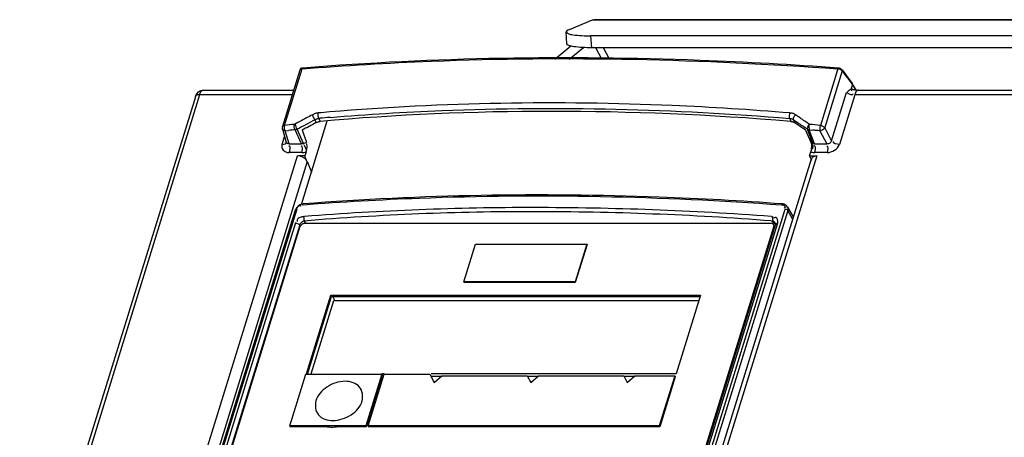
# Model space of a CAD drawing. Header units: millimetres. Extents: x 0 to 594, y 0 to 420.
# Tile 36 of 40: x 521.31 to 533.53, y 191.43 to 196.61. Entities that reach past the tile are written whole.
import ezdxf

# ---------------------------------------------------------------- set-up
doc = ezdxf.new("R2010")
doc.units = ezdxf.units.MM
doc.header["$LTSCALE"] = 32.67
doc.layers.get('0').update_dxf_attribs({"linetype": 'CONTINUOUS'})
doc.layers.add('ROUNDS', color=7, linetype='CONTINUOUS')

msp = doc.modelspace()

# ---------------------------------------------------------------- linework, layer by layer
at = {"color": 7, "linetype": 'CONTINUOUS'}
for p, q in [((528.4175, 196.6093), (528.433, 196.6124)), ((561.9504, 196.6125), (528.433, 196.6125)), ((527.9493, 196.1229), (528.1506, 196.2859)), ((524.7859, 195.9867), (524.5687, 195.2838)), ((531.5146, 195.9891), (531.6414, 195.8207)), ((531.5169, 195.9755), (531.5593, 195.9193)), ((531.5593, 195.9193), (531.6016, 195.863)), ((531.6016, 195.863), (531.6363, 195.8168)), ((531.6439, 195.8067), (531.6248, 195.7449)), ((531.6363, 195.8168), (531.6439, 195.8067)), ((531.6423, 195.8194), (531.6415, 195.8206)), ((531.6483, 195.8094), (531.6423, 195.8194)), ((531.6705, 195.7726), (531.6483, 195.8094)), ((523.4892, 195.6542), (509.3864, 150.0175)), ((523.5858, 195.7371), (524.7088, 195.7371)), ((531.6755, 195.7643), (531.6705, 195.7726)), ((531.6894, 195.7412), (531.6755, 195.7643)), ((531.7181, 195.7371), (556.1459, 195.7371)), ((524.8066, 194.3183), (525.1266, 195.3541)), ((524.5685, 195.2549), (524.6175, 195.0887)), ((524.5738, 195.2454), (524.5685, 195.2549)), ((524.8136, 195.2395), (524.8663, 195.0904)), ((531.0632, 195.2395), (531.126, 195.0904)), ((524.6175, 195.0886), (524.6177, 195.0877)), ((524.8482, 194.9202), (524.7569, 194.9202)), ((524.8642, 194.9717), (524.8482, 194.9202)), ((524.8736, 194.8507), (524.8482, 194.9202)), ((531.1114, 194.9202), (531.1274, 194.9717)), ((531.1114, 194.9202), (531.1346, 194.8667)), ((531.1114, 194.9202), (531.2027, 194.9202)), ((517.2697, 150.0108), (531.1364, 194.8833)), ((524.8768, 194.8506), (524.9306, 194.7197)), ((522.6004, 187.3564), (524.7306, 194.2497)), ((530.8396, 194.2855), (530.908, 194.1622)), ((524.7307, 194.0901), (522.7071, 187.5415)), ((524.7834, 194.0657), (522.7597, 187.517)), ((524.8323, 194.167), (524.8437, 194.1679)), ((524.8324, 194.167), (524.8389, 194.1119)), ((524.8492, 194.0856), (530.6334, 194.0856)), ((528.6646, 187.517), (530.6883, 194.0657)), ((528.6933, 187.5415), (530.717, 194.0901)), ((530.6351, 194.1131), (530.6508, 194.1119)), ((530.6385, 194.1681), (530.6526, 194.167)), ((530.6525, 194.167), (530.6508, 194.1119)), ((530.6662, 194.0685), (530.6674, 194.0464)), ((530.6662, 194.0684), (530.671, 194.0587)), ((522.7746, 187.5213), (524.791, 194.0464)), ((530.6674, 194.0464), (528.651, 187.5213)), ((526.8199, 193.3555), (526.9652, 193.8255)), ((526.9652, 193.8255), (528.3467, 193.8255)), ((528.3467, 193.8255), (528.2015, 193.3555)), ((528.3467, 193.8255), (528.3498, 193.8192)), ((528.3498, 193.8192), (528.2046, 193.3493)), ((526.8199, 193.3555), (526.823, 193.3493)), ((528.2015, 193.3555), (526.8199, 193.3555)), ((528.2046, 193.3493), (526.823, 193.3493)), ((528.2015, 193.3555), (528.2046, 193.3493)), ((524.8693, 192.2134), (525.1719, 193.1926)), ((524.882, 192.2095), (525.1804, 193.1752)), ((524.9245, 192.2134), (525.2058, 193.1236)), ((525.1804, 193.1752), (525.1719, 193.1926)), ((525.1719, 193.1926), (529.7588, 193.1926)), ((525.1804, 193.1752), (529.7534, 193.1752)), ((525.1898, 193.1798), (525.2152, 193.1282)), ((525.2058, 193.1236), (529.7375, 193.1236)), ((529.7588, 193.1926), (529.4562, 192.2134)), ((524.6599, 191.5679), (524.8584, 192.2102)), ((524.8584, 192.2102), (525.8025, 192.2102)), ((525.8025, 192.2102), (525.604, 191.5679)), ((525.8086, 192.1978), (525.6101, 191.5554)), ((525.6316, 191.5679), (525.8301, 192.2102)), ((525.8301, 192.2134), (525.8025, 192.2134)), ((525.8025, 192.2102), (525.8086, 192.1978)), ((525.8301, 192.2102), (526.4007, 192.2102)), ((526.4007, 192.2102), (526.4539, 192.1067)), ((529.4562, 192.2134), (526.4138, 192.2134)), ((526.4138, 192.1844), (526.552, 192.1844)), ((526.4539, 192.1067), (526.5489, 192.1906)), ((526.5489, 192.1906), (527.6081, 192.1906)), ((527.6081, 192.1906), (527.6513, 192.1067)), ((527.6112, 192.1844), (527.7494, 192.1844)), ((527.6513, 192.1067), (527.7463, 192.1906)), ((527.7463, 192.1906), (528.8055, 192.1906)), ((528.8055, 192.1906), (528.8487, 192.1067)), ((528.8086, 192.1844), (528.9467, 192.1844)), ((528.8487, 192.1067), (528.9437, 192.1906)), ((528.9437, 192.1906), (529.4392, 192.1906)), ((529.4392, 192.1906), (529.2468, 191.5679)), ((529.4453, 192.1782), (529.2529, 191.5554)), ((529.4392, 192.1906), (529.4453, 192.1782)), ((524.6599, 191.5679), (524.666, 191.5554)), ((525.604, 191.5679), (524.6599, 191.5679)), ((525.1237, 191.5554), (524.666, 191.5554)), ((525.6101, 191.5554), (525.2398, 191.5554)), ((525.604, 191.5679), (525.6101, 191.5554)), ((525.6316, 191.5679), (525.6377, 191.5554)), ((529.2468, 191.5679), (525.6316, 191.5679)), ((529.2529, 191.5554), (525.6377, 191.5554)), ((529.2468, 191.5679), (529.2529, 191.5554))]:
    msp.add_line(p, q, dxfattribs=at)
at = {"color": 9, "linetype": 'CONTINUOUS'}
for p, q in [((528.4175, 196.6093), (561.9504, 196.6093)), ((528.534, 196.123), (528.4582, 196.2638)), ((528.6282, 196.123), (528.5525, 196.2638)), ((524.5954, 195.2998), (524.8123, 196.0018)), ((524.8123, 196.0018), (524.8157, 196.0083)), ((524.8157, 196.0083), (524.8208, 196.0113)), ((531.4626, 196.0018), (531.2457, 195.2998)), ((531.5169, 195.9755), (531.2995, 195.2717)), ((531.5147, 195.9891), (531.5146, 195.9891)), ((531.6438, 195.8066), (531.671, 195.7615)), ((523.5413, 195.6803), (509.4385, 150.0436)), ((524.6912, 195.6803), (523.5413, 195.6803)), ((523.5857, 195.7371), (523.5858, 195.7371)), ((531.3858, 195.1082), (531.5717, 195.7096)), ((531.6723, 195.6803), (531.4815, 195.0628)), ((531.671, 195.7615), (531.683, 195.7416)), ((556.0989, 195.6803), (531.6723, 195.6803)), ((530.9375, 195.4309), (530.9287, 195.4367)), ((530.9746, 195.4056), (530.9375, 195.4309)), ((524.7621, 195.335), (524.7199, 195.3122)), ((524.7935, 195.3519), (524.7621, 195.335)), ((524.9735, 195.3693), (524.9893, 195.3337)), ((525.0214, 195.3865), (525.0356, 195.3878)), ((525.0214, 195.3865), (525.0381, 195.3489)), ((530.8659, 195.3865), (530.8802, 195.3489)), ((530.912, 195.3693), (530.9255, 195.3337)), ((530.912, 195.3693), (530.9697, 195.3299)), ((530.9953, 195.3915), (530.9746, 195.4056)), ((524.6031, 195.2327), (524.6445, 195.2369)), ((524.6513, 195.0692), (524.6031, 195.2327)), ((524.8054, 195.0692), (524.7273, 195.2451)), ((524.8307, 195.0747), (524.7527, 195.2506)), ((531.1519, 195.0747), (531.0852, 195.2506)), ((531.1738, 195.0692), (531.1071, 195.2451)), ((531.1071, 195.2451), (531.1519, 195.241)), ((531.2415, 195.2327), (531.3279, 195.0692)), ((531.3858, 195.1082), (531.2995, 195.2717)), ((524.5663, 195.0628), (524.5964, 195.1602)), ((524.6513, 195.0692), (524.8054, 195.0692)), ((524.8307, 195.0747), (524.8663, 195.0904)), ((531.126, 195.0904), (531.1519, 195.0747)), ((531.1738, 195.0692), (531.3279, 195.0692)), ((510.889, 150.0436), (524.7569, 194.9202)), ((531.2027, 194.9202), (517.3348, 150.0436)), ((524.8084, 194.9613), (524.6542, 194.9613)), ((531.3309, 194.9613), (531.1767, 194.9613)), ((524.8768, 194.8506), (511.011, 149.981)), ((524.8179, 194.3131), (524.8282, 194.3139)), ((524.7469, 194.2594), (522.6168, 187.3661)), ((528.6801, 187.3661), (530.8103, 194.2594)), ((530.8434, 194.2415), (528.7132, 187.3482)), ((530.8246, 194.2561), (530.8103, 194.2594)), ((530.8398, 194.2851), (530.8396, 194.2855)), ((530.9037, 194.1303), (530.8434, 194.2415)), ((524.7834, 194.0657), (524.7307, 194.0901)), ((524.792, 194.0491), (524.7834, 194.0657)), ((524.8389, 194.1119), (524.8501, 194.0883)), ((530.662, 194.0883), (530.6508, 194.1119)), ((530.717, 194.0901), (530.6883, 194.0657)), ((530.6759, 194.029), (530.6674, 194.0464))]:
    msp.add_line(p, q, dxfattribs=at)
at = {"color": 3, "linetype": 'CONTINUOUS'}
msp.add_line((528.1297, 196.123), (528.3074, 196.2668), dxfattribs=at)
at = {"color": 9, "linetype": 'CONTINUOUS'}
for points in [[(531.4626, 196.0018), (531.4653, 196.0083), (531.469, 196.0113)], [(531.5169, 195.9755), (531.5166, 195.9854), (531.5147, 195.9891)], [(524.6031, 195.2327), (524.5914, 195.2347), (524.5814, 195.239), (524.5738, 195.2454)], [(524.7527, 195.2506), (524.7443, 195.2477), (524.7357, 195.2458), (524.7273, 195.2451)], [(531.1071, 195.2451), (531.099, 195.2458), (531.0917, 195.2477), (531.0852, 195.2506)], [(531.1051, 195.2589), (531.1055, 195.2539), (531.1062, 195.2493), (531.1071, 195.2451)], [(524.8307, 195.0747), (524.8224, 195.0715), (524.8139, 195.0696), (524.8054, 195.0692)], [(531.1738, 195.0692), (531.1658, 195.0696), (531.1584, 195.0715), (531.1519, 195.0747)], [(524.8179, 194.3131), (524.8242, 194.3231), (524.8279, 194.3245)], [(530.7662, 194.3162), (530.7702, 194.3231), (530.7732, 194.3245)], [(524.7469, 194.2594), (524.7362, 194.2563), (524.7306, 194.2497)], [(530.8434, 194.2415), (530.8362, 194.2496), (530.8246, 194.2561)]]:
    msp.add_lwpolyline(points, dxfattribs=at)
at = {"color": 7, "linetype": 'CONTINUOUS'}
for points in [[(531.6439, 195.8067), (531.6434, 195.8171), (531.6423, 195.8194)], [(524.5687, 195.2838), (524.5665, 195.2704), (524.568, 195.2567), (524.5685, 195.255)], [(524.8642, 194.9717), (524.8658, 194.9773), (524.8672, 194.9832), (524.8686, 194.9895)], [(531.1317, 194.9895), (531.1304, 194.9832), (531.129, 194.9773), (531.1274, 194.9717)]]:
    msp.add_lwpolyline(points, dxfattribs=at)
for centre, radius, start, end in [((531.712, 195.9932), 0.2549, 255.29346, 261.18961), ((531.7174, 196.0276), 0.2897, 261.19127, 264.52167), ((531.72, 196.0532), 0.3154, 264.48733, 269.5478), ((527.6478, 160.1231), 34.1047, 89.92911, 94.72429), ((527.6449, 158.6492), 35.6291, 89.93083, 94.50939), ((527.675, 154.351), 39.9272, 85.74355, 89.98153), ((527.6769, 156.0043), 38.2235, 85.5613, 89.98039)]:
    msp.add_arc(centre, radius, start, end, dxfattribs=at)
at = {"color": 9, "linetype": 'CONTINUOUS'}
for centre, radius, start, end in [((548.5215, 151.2338), 50.0942, 118.08125, 118.27264), ((527.7315, 164.8272), 30.7468, 94.80227, 95.06976), ((548.5541, 151.2291), 50.044, 118.11207, 118.39907), ((527.7342, 164.8129), 30.6937, 94.80834, 95.04398), ((495.4798, 143.4752), 62.8366, 55.484053, 55.61176), ((495.5445, 143.4969), 62.8475, 55.533919, 55.661801), ((529.643, 178.4288), 16.947, 84.57333, 85.03039), ((525.988, 181.8841), 13.4202, 95.56774, 95.74549), ((525.4716, 187.1811), 8.0981, 95.27252, 95.56763), ((529.6184, 178.3605), 16.9501, 84.65722, 84.80934), ((530.2463, 185.074), 10.2072, 84.40425, 84.65716), ((531.1767, 195.0914), 0.1301, 262.19683, 270.01915)]:
    msp.add_arc(centre, radius, start, end, dxfattribs=at)
at = {"color": 7, "linetype": 'CONTINUOUS'}
for centre, major_axis, ratio, start_param, end_param in [((535.8276, 176.2187), (26.1688, -9.7529), 0.634429, 8.2712048, 8.4990371), ((536.1947, 177.4065), (29.4219, 13.8667), 0.6473453, 7.930711, 7.9368517), ((536.1947, 177.4065), (21.807, -22.4485), 0.3278235, 8.4042985, 8.4104392), ((524.7849, 194.85), (0.0934, -0.036), 0.6444103, 7.0619156, 8.3927566), ((531.2308, 194.85), (0.0934, -0.036), 0.6444103, 8.3927566, 9.468624)]:
    msp.add_ellipse(centre, major_axis=major_axis, ratio=ratio, start_param=start_param, end_param=end_param, dxfattribs=at)
at = {"color": 9, "linetype": 'CONTINUOUS'}
for points, knots in [([(524.8123, 196.0018), (525.3453, 196.0446), (527.5599, 196.1748), (529.7838, 196.1247), (531.4626, 196.0018)], [0, 0, 0, 0, 0.2410769, 1, 1, 1, 1]), ([(524.7962, 195.9968), (524.7941, 195.9955), (524.7903, 195.9926), (524.7876, 195.9886), (524.7868, 195.9865)], [0, 0, 0, 0, 0.5270246, 1, 1, 1, 1]), ([(524.8123, 196.0018), (524.8094, 196.0015), (524.8038, 196.0005), (524.7985, 195.9982), (524.7962, 195.9968)], [0, 0, 0, 0, 0.5244405, 1, 1, 1, 1]), ([(531.4842, 195.9968), (531.4806, 195.9981), (531.4735, 196.0003), (531.4662, 196.0015), (531.4626, 196.0018)], [0, 0, 0, 0, 0.5158737, 1, 1, 1, 1]), ([(531.5169, 195.9755), (531.5136, 195.9803), (531.5028, 195.9886), (531.491, 195.9943), (531.4842, 195.9968)], [0, 0, 0, 0, 0.4467309, 1, 1, 1, 1]), ([(523.5076, 195.6758), (523.502, 195.6742), (523.4901, 195.6714), (523.4897, 195.6581), (523.4922, 195.6545)], [0, 0, 0, 0, 0.5750428, 1, 1, 1, 1]), ([(523.5413, 195.6803), (523.5356, 195.6803), (523.5242, 195.6796), (523.513, 195.6775), (523.5076, 195.6758)], [0, 0, 0, 0, 0.5010644, 1, 1, 1, 1]), ([(523.5413, 195.6803), (523.544, 195.6891), (523.5499, 195.7047), (523.5585, 195.7191), (523.5634, 195.7247)], [0, 0, 0, 0, 0.5529744, 1, 1, 1, 1]), ([(523.5634, 195.7247), (523.5666, 195.7283), (523.5731, 195.7344), (523.5818, 195.7371), (523.5857, 195.7371)], [0, 0, 0, 0, 0.5491656, 1, 1, 1, 1]), ([(531.6398, 195.6844), (531.6419, 195.6846), (531.6462, 195.6853), (531.6503, 195.6868), (531.6523, 195.6877)], [0, 0, 0, 0, 0.5023373, 1, 1, 1, 1]), ([(531.6941, 195.7238), (531.6893, 195.7183), (531.6808, 195.7042), (531.675, 195.6889), (531.6723, 195.6803)], [0, 0, 0, 0, 0.4507715, 1, 1, 1, 1]), ([(531.7181, 195.7371), (531.7139, 195.7371), (531.7044, 195.7343), (531.6974, 195.7277), (531.6941, 195.7238)], [0, 0, 0, 0, 0.4525386, 1, 1, 1, 1]), ([(530.8694, 195.4537), (530.3828, 195.494), (528.4813, 195.6142), (526.5694, 195.5847), (525.1574, 195.4661)], [0, 0, 0, 0, 0.2562935, 1, 1, 1, 1]), ([(525.1614, 195.3986), (525.6232, 195.4375), (527.5228, 195.5542), (529.4315, 195.5052), (530.8659, 195.3865)], [0, 0, 0, 0, 0.2435663, 1, 1, 1, 1]), ([(524.9503, 195.4108), (524.9485, 195.4145), (524.9453, 195.4211), (524.9422, 195.4279), (524.941, 195.4309)], [0, 0, 0, 0, 0.5556979, 1, 1, 1, 1]), ([(524.9653, 195.442), (524.962, 195.4402), (524.9554, 195.436), (524.9495, 195.4307), (524.9468, 195.4278)], [0, 0, 0, 0, 0.4840841, 1, 1, 1, 1]), ([(524.9735, 195.3693), (524.9695, 195.3754), (524.9616, 195.3892), (524.9541, 195.4032), (524.9503, 195.4108)], [0, 0, 0, 0, 0.460516, 1, 1, 1, 1]), ([(525.0144, 195.4537), (525.0062, 195.453), (524.9893, 195.4513), (524.9729, 195.4461), (524.9653, 195.442)], [0, 0, 0, 0, 0.4887413, 1, 1, 1, 1]), ([(525.012, 195.4306), (525.0119, 195.4348), (525.0121, 195.4426), (525.0134, 195.4503), (525.0144, 195.4537)], [0, 0, 0, 0, 0.5371575, 1, 1, 1, 1]), ([(525.0146, 195.4069), (525.0138, 195.4108), (525.0126, 195.4187), (525.0121, 195.4266), (525.012, 195.4306)], [0, 0, 0, 0, 0.4979998, 1, 1, 1, 1]), ([(530.8638, 195.4077), (530.8638, 195.4116), (530.8639, 195.4194), (530.8646, 195.4271), (530.865, 195.431)], [0, 0, 0, 0, 0.4957872, 1, 1, 1, 1]), ([(530.865, 195.431), (530.8655, 195.4351), (530.8666, 195.4428), (530.8683, 195.4503), (530.8694, 195.4537)], [0, 0, 0, 0, 0.5363819, 1, 1, 1, 1]), ([(530.8943, 195.4497), (530.8907, 195.45), (530.8829, 195.4499), (530.8753, 195.4482), (530.8714, 195.447)], [0, 0, 0, 0, 0.4741281, 1, 1, 1, 1]), ([(530.9287, 195.4367), (530.9236, 195.4399), (530.9128, 195.446), (530.9006, 195.4492), (530.8943, 195.4497)], [0, 0, 0, 0, 0.4901842, 1, 1, 1, 1]), ([(530.912, 195.3693), (530.9104, 195.3753), (530.9128, 195.3902), (530.9182, 195.4034), (530.9221, 195.4105)], [0, 0, 0, 0, 0.4350742, 1, 1, 1, 1]), ([(530.9221, 195.4105), (530.9242, 195.4144), (530.9288, 195.4216), (530.9345, 195.4282), (530.9375, 195.4309)], [0, 0, 0, 0, 0.5206082, 1, 1, 1, 1]), ([(524.5695, 195.2835), (524.5704, 195.2857), (524.5732, 195.2899), (524.577, 195.2931), (524.5792, 195.2945)], [0, 0, 0, 0, 0.4778731, 1, 1, 1, 1]), ([(524.5792, 195.2945), (524.5815, 195.296), (524.5868, 195.2984), (524.5924, 195.2996), (524.5954, 195.2998)], [0, 0, 0, 0, 0.4786815, 1, 1, 1, 1]), ([(524.5931, 195.2806), (524.5931, 195.2841), (524.5934, 195.2905), (524.5946, 195.2969), (524.5954, 195.2998)], [0, 0, 0, 0, 0.5347021, 1, 1, 1, 1]), ([(524.9735, 195.3693), (524.9786, 195.3723), (524.989, 195.3777), (525, 195.3816), (525.0055, 195.3832)], [0, 0, 0, 0, 0.5066926, 1, 1, 1, 1]), ([(525.0055, 195.3832), (525.0082, 195.384), (525.0134, 195.3853), (525.0188, 195.3862), (525.0214, 195.3865)], [0, 0, 0, 0, 0.5091482, 1, 1, 1, 1]), ([(525.0214, 195.3865), (525.0198, 195.3894), (525.0171, 195.3961), (525.0153, 195.4031), (525.0146, 195.4069)], [0, 0, 0, 0, 0.4598321, 1, 1, 1, 1]), ([(530.8659, 195.3865), (530.8651, 195.3896), (530.8641, 195.3967), (530.8638, 195.4038), (530.8638, 195.4077)], [0, 0, 0, 0, 0.4494955, 1, 1, 1, 1]), ([(530.8659, 195.3865), (530.8716, 195.3859), (530.8826, 195.3837), (530.8932, 195.3798), (530.8982, 195.3774)], [0, 0, 0, 0, 0.506724, 1, 1, 1, 1]), ([(530.8982, 195.3774), (530.9007, 195.3763), (530.9054, 195.3738), (530.9099, 195.3708), (530.912, 195.3693)], [0, 0, 0, 0, 0.5069918, 1, 1, 1, 1]), ([(524.6031, 195.2327), (524.5992, 195.2393), (524.5947, 195.2554), (524.593, 195.2718), (524.5931, 195.2806)], [0, 0, 0, 0, 0.4633245, 1, 1, 1, 1]), ([(524.5663, 195.0628), (524.5637, 195.0543), (524.5609, 195.037), (524.5637, 195.0196), (524.5666, 195.0118)], [0, 0, 0, 0, 0.514897, 1, 1, 1, 1]), ([(524.6513, 195.0692), (524.6446, 195.0685), (524.6306, 195.0723), (524.6216, 195.0834), (524.6191, 195.0895)], [0, 0, 0, 0, 0.4997478, 1, 1, 1, 1]), ([(524.8137, 195.0351), (524.8128, 195.0373), (524.8106, 195.0412), (524.8065, 195.0436), (524.8045, 195.0441)], [0, 0, 0, 0, 0.5268631, 1, 1, 1, 1]), ([(524.8429, 195.0486), (524.842, 195.0504), (524.8405, 195.0535), (524.8388, 195.0566), (524.8381, 195.0577)], [0, 0, 0, 0, 0.6065665, 1, 1, 1, 1]), ([(531.1549, 195.0481), (531.1541, 195.0502), (531.1512, 195.0545), (531.1465, 195.0565), (531.1439, 195.0572)], [0, 0, 0, 0, 0.4609238, 1, 1, 1, 1]), ([(531.1819, 195.0361), (531.181, 195.0382), (531.1789, 195.0422), (531.1749, 195.0446), (531.1729, 195.0451)], [0, 0, 0, 0, 0.5284286, 1, 1, 1, 1]), ([(531.1274, 194.9717), (531.1322, 194.9694), (531.1426, 194.9656), (531.1534, 194.9633), (531.159, 194.9626)], [0, 0, 0, 0, 0.4861763, 1, 1, 1, 1]), ([(531.1767, 194.9613), (531.1784, 194.9666), (531.1812, 194.9782), (531.1832, 194.99), (531.1839, 194.9963)], [0, 0, 0, 0, 0.4635351, 1, 1, 1, 1]), ([(531.1839, 194.9963), (531.1848, 195.0036), (531.1857, 195.0169), (531.1842, 195.0306), (531.1819, 195.0361)], [0, 0, 0, 0, 0.5509274, 1, 1, 1, 1]), ([(524.8282, 194.3139), (525.3069, 194.3511), (527.284, 194.4638), (529.2691, 194.4209), (530.7651, 194.3131)], [0, 0, 0, 0, 0.2424871, 1, 1, 1, 1]), ([(530.7651, 194.3131), (530.7761, 194.3123), (530.7939, 194.3102), (530.8121, 194.2921), (530.8098, 194.2845)], [0, 0, 0, 0, 0.5810604, 1, 1, 1, 1]), ([(524.7878, 194.3042), (524.7902, 194.3043), (524.7956, 194.3037), (524.8002, 194.301), (524.8024, 194.2992)], [0, 0, 0, 0, 0.4698379, 1, 1, 1, 1]), ([(530.8098, 194.2845), (530.809, 194.282), (530.8056, 194.2766), (530.8008, 194.2726), (530.7979, 194.2704)], [0, 0, 0, 0, 0.4178508, 1, 1, 1, 1]), ([(530.8434, 194.2415), (530.8456, 194.2487), (530.8479, 194.2639), (530.8463, 194.2794), (530.8437, 194.2866)], [0, 0, 0, 0, 0.4976306, 1, 1, 1, 1])]:
    msp.add_open_spline(points, degree=3, knots=knots, dxfattribs=at)
at = {"color": 7, "linetype": 'CONTINUOUS'}
for points, knots in [([(531.4691, 196.0113), (530.8977, 196.0532), (528.6839, 196.1764), (526.4599, 196.1432), (524.8209, 196.0113)], [0, 0, 0, 0, 0.258391, 1, 1, 1, 1]), ([(524.8209, 196.0108), (524.8118, 196.0106), (524.7945, 196.012), (524.7862, 195.9931), (524.7888, 195.9876)], [0, 0, 0, 0, 0.5990194, 1, 1, 1, 1]), ([(531.5145, 195.9888), (531.5094, 195.9965), (531.4977, 196.009), (531.4782, 196.0127), (531.4717, 196.0089)], [0, 0, 0, 0, 0.5520717, 1, 1, 1, 1]), ([(523.548, 195.7275), (523.5539, 195.7303), (523.5662, 195.7349), (523.5793, 195.7369), (523.5858, 195.737)], [0, 0, 0, 0, 0.5040298, 1, 1, 1, 1]), ([(531.5901, 195.7252), (531.587, 195.7225), (531.5809, 195.7165), (531.5753, 195.71), (531.5726, 195.7065)], [0, 0, 0, 0, 0.4859532, 1, 1, 1, 1]), ([(531.6073, 195.7374), (531.6043, 195.7358), (531.5984, 195.732), (531.5929, 195.7276), (531.5901, 195.7252)], [0, 0, 0, 0, 0.4887453, 1, 1, 1, 1]), ([(531.6248, 195.7449), (531.6218, 195.744), (531.6158, 195.7419), (531.6101, 195.739), (531.6073, 195.7374)], [0, 0, 0, 0, 0.4917914, 1, 1, 1, 1]), ([(531.6474, 195.7485), (531.6441, 195.748), (531.6363, 195.7424), (531.6326, 195.7343), (531.6305, 195.7293)], [0, 0, 0, 0, 0.3786636, 1, 1, 1, 1]), ([(524.9893, 195.3337), (524.9945, 195.3365), (525.0051, 195.3413), (525.0163, 195.3448), (525.0219, 195.3462)], [0, 0, 0, 0, 0.5055562, 1, 1, 1, 1]), ([(525.0219, 195.3462), (525.0246, 195.3468), (525.03, 195.3479), (525.0354, 195.3487), (525.0381, 195.3489)], [0, 0, 0, 0, 0.5088138, 1, 1, 1, 1]), ([(530.8802, 195.3489), (530.8858, 195.3484), (530.8966, 195.3467), (530.9071, 195.3432), (530.912, 195.3411)], [0, 0, 0, 0, 0.508706, 1, 1, 1, 1]), ([(530.912, 195.3411), (530.9144, 195.34), (530.919, 195.3378), (530.9234, 195.3351), (530.9255, 195.3337)], [0, 0, 0, 0, 0.5081517, 1, 1, 1, 1]), ([(524.8722, 195.0629), (524.8714, 195.065), (524.8697, 195.0688), (524.8665, 195.0717), (524.8648, 195.0726)], [0, 0, 0, 0, 0.5341661, 1, 1, 1, 1]), ([(531.1356, 195.0263), (531.135, 195.0231), (531.1333, 195.0172), (531.13, 195.0119), (531.128, 195.0098)], [0, 0, 0, 0, 0.5220119, 1, 1, 1, 1]), ([(530.7732, 194.3245), (530.2646, 194.3611), (528.2847, 194.4694), (526.2962, 194.4389), (524.8279, 194.3245)], [0, 0, 0, 0, 0.2571935, 1, 1, 1, 1]), ([(530.7963, 194.32), (530.7926, 194.3213), (530.785, 194.3233), (530.7771, 194.3243), (530.7732, 194.3246)], [0, 0, 0, 0, 0.4960223, 1, 1, 1, 1]), ([(524.738, 194.2644), (524.7367, 194.262), (524.7343, 194.2572), (524.7324, 194.2522), (524.7315, 194.2497)], [0, 0, 0, 0, 0.5056195, 1, 1, 1, 1]), ([(524.7488, 194.2807), (524.7467, 194.2781), (524.7429, 194.2728), (524.7395, 194.2672), (524.738, 194.2644)], [0, 0, 0, 0, 0.5043203, 1, 1, 1, 1]), ([(524.7522, 194.1261), (524.7512, 194.123), (524.7507, 194.1157), (524.7535, 194.1091), (524.7554, 194.1059)], [0, 0, 0, 0, 0.4637572, 1, 1, 1, 1]), ([(524.7888, 194.1563), (524.7806, 194.1529), (524.7662, 194.1457), (524.7543, 194.133), (524.7522, 194.1261)], [0, 0, 0, 0, 0.5513237, 1, 1, 1, 1]), ([(524.7962, 194.0857), (524.7933, 194.0826), (524.7883, 194.0763), (524.7845, 194.0692), (524.7834, 194.0657)], [0, 0, 0, 0, 0.5374995, 1, 1, 1, 1]), ([(524.8323, 194.167), (524.8253, 194.1665), (524.8105, 194.1638), (524.7962, 194.1593), (524.7888, 194.1563)], [0, 0, 0, 0, 0.4689696, 1, 1, 1, 1]), ([(524.791, 194.0464), (524.7921, 194.0499), (524.796, 194.0568), (524.8013, 194.0625), (524.8044, 194.0653)], [0, 0, 0, 0, 0.4635187, 1, 1, 1, 1]), ([(524.8389, 194.1119), (524.8311, 194.1107), (524.8154, 194.1031), (524.8023, 194.0923), (524.7962, 194.0857)], [0, 0, 0, 0, 0.467632, 1, 1, 1, 1]), ([(524.8044, 194.0653), (524.8074, 194.0681), (524.814, 194.0732), (524.8212, 194.0774), (524.825, 194.0792)], [0, 0, 0, 0, 0.4956462, 1, 1, 1, 1]), ([(524.825, 194.0792), (524.8289, 194.0811), (524.8368, 194.0842), (524.8452, 194.0856), (524.8492, 194.0856)], [0, 0, 0, 0, 0.5257423, 1, 1, 1, 1]), ([(530.6334, 194.0856), (530.637, 194.0856), (530.644, 194.0845), (530.6503, 194.0814), (530.6532, 194.0795)], [0, 0, 0, 0, 0.5071904, 1, 1, 1, 1]), ([(530.6729, 194.1021), (530.6697, 194.1047), (530.6628, 194.109), (530.6548, 194.1114), (530.6508, 194.1119)], [0, 0, 0, 0, 0.5009032, 1, 1, 1, 1]), ([(530.6532, 194.0795), (530.6555, 194.0779), (530.6598, 194.0744), (530.6632, 194.0699), (530.6645, 194.0675)], [0, 0, 0, 0, 0.5066904, 1, 1, 1, 1]), ([(530.662, 194.0883), (530.6655, 194.0883), (530.6726, 194.0872), (530.6789, 194.0841), (530.6818, 194.0822)], [0, 0, 0, 0, 0.5071904, 1, 1, 1, 1]), ([(530.6929, 194.1543), (530.6886, 194.1546), (530.6787, 194.1534), (530.6695, 194.1498), (530.6645, 194.1474)], [0, 0, 0, 0, 0.4338809, 1, 1, 1, 1]), ([(530.6851, 194.0877), (530.6837, 194.0904), (530.68, 194.0957), (530.6754, 194.1001), (530.6729, 194.1021)], [0, 0, 0, 0, 0.4912085, 1, 1, 1, 1]), ([(530.6883, 194.0657), (530.6894, 194.0692), (530.6897, 194.077), (530.687, 194.0843), (530.6851, 194.0877)], [0, 0, 0, 0, 0.4843247, 1, 1, 1, 1]), ([(525.3465, 192.1207), (525.268, 192.1207), (525.1174, 192.069), (524.9596, 191.9053), (524.9886, 191.6742), (525.1314, 191.6338), (525.1961, 191.6338)], [0, 0, 0, 0, 0.2856855, 0.5525855, 0.7646896, 1, 1, 1, 1]), ([(525.1961, 191.6338), (525.2746, 191.6338), (525.4252, 191.6856), (525.583, 191.8492), (525.554, 192.0804), (525.4112, 192.1207), (525.3465, 192.1207)], [0, 0, 0, 0, 0.2856855, 0.5525855, 0.7646896, 1, 1, 1, 1])]:
    msp.add_open_spline(points, degree=3, knots=knots, dxfattribs=at)
for points in [[(523.4892, 195.6542), (523.4985, 195.6841), (523.5198, 195.7138), (523.548, 195.7275)], [(524.7273, 195.2451), (524.7173, 195.2629), (524.7058, 195.3052), (524.7262, 195.3065)], [(524.7255, 195.3157), (524.7333, 195.2958), (524.7314, 195.2659), (524.7507, 195.2567)], [(531.0852, 195.2506), (531.0805, 195.2683), (531.1031, 195.2862), (531.0982, 195.3039)], [(524.8686, 194.9895), (524.8735, 195.0135), (524.8803, 195.0398), (524.8722, 195.0629)], [(531.126, 195.0904), (531.1344, 195.0705), (531.1397, 195.0475), (531.1356, 195.0263)], [(524.8279, 194.3246), (524.7978, 194.3225), (524.7675, 194.3044), (524.7488, 194.2807)], [(530.8391, 194.2847), (530.8299, 194.3008), (530.8137, 194.3139), (530.7963, 194.32)], [(530.717, 194.0901), (530.7237, 194.1119), (530.7157, 194.1526), (530.6929, 194.1543)], [(525.1237, 191.5554), (525.1427, 191.5554), (525.1616, 191.5515), (525.1806, 191.5515)], [(525.1806, 191.5515), (525.2004, 191.5515), (525.22, 191.5554), (525.2398, 191.5554)]]:
    msp.add_open_spline(points, degree=3, dxfattribs=at)
at = {"color": 9, "linetype": 'CONTINUOUS'}
for points in [[(531.5717, 195.7096), (531.5899, 195.6937), (531.6157, 195.6818), (531.6398, 195.6844)], [(524.7199, 195.3122), (524.6784, 195.3082), (524.6369, 195.3041), (524.5955, 195.2997)], [(531.1075, 195.3157), (531.1007, 195.298), (531.1037, 195.2778), (531.1051, 195.2589)], [(531.2457, 195.2998), (531.2388, 195.2785), (531.2364, 195.2545), (531.2415, 195.2327)], [(531.2457, 195.2998), (531.2659, 195.2981), (531.2888, 195.2889), (531.2995, 195.2717)], [(531.2995, 195.2717), (531.2924, 195.2531), (531.2662, 195.2289), (531.2493, 195.2395)], [(524.5663, 195.0628), (524.5847, 195.0628), (524.6253, 195.0732), (524.6151, 195.0886)], [(524.6542, 194.9613), (524.6625, 194.988), (524.6775, 195.0386), (524.6504, 195.0451)], [(524.8686, 194.9895), (524.8605, 195.0094), (524.8523, 195.0292), (524.8429, 195.0486)], [(531.1317, 194.9895), (531.1443, 195.0064), (531.162, 195.0283), (531.1549, 195.0481)], [(531.3309, 194.9613), (531.3391, 194.988), (531.3542, 195.0385), (531.327, 195.045)], [(531.3858, 195.1082), (531.3808, 195.0854), (531.3511, 195.0669), (531.3279, 195.0692)], [(531.3309, 194.9613), (531.3914, 194.9614), (531.4636, 195.005), (531.4815, 195.0628)], [(531.4815, 195.0628), (531.4542, 195.0628), (531.3968, 195.0753), (531.4085, 195.1)], [(524.5666, 195.0118), (524.5783, 194.9802), (524.6205, 194.9614), (524.6542, 194.9613)], [(524.8084, 194.9613), (524.8156, 194.9849), (524.8231, 195.0123), (524.8137, 195.0351)], [(524.8084, 194.9613), (524.8273, 194.9613), (524.8464, 194.9652), (524.8642, 194.9717)], [(524.7469, 194.2594), (524.7529, 194.2787), (524.7677, 194.3026), (524.7878, 194.3042)]]:
    msp.add_open_spline(points, degree=3, dxfattribs=at)
at = {"layer": 'ROUNDS', "color": 7, "linetype": 'CONTINUOUS'}
for p, q in [((528.1305, 196.4911), (528.4175, 196.6093)), ((528.1013, 196.3118), (528.092, 196.4599)), ((561.0106, 196.4119), (528.3988, 196.4119))]:
    msp.add_line(p, q, dxfattribs=at)
at = {"layer": 'ROUNDS', "color": 9, "linetype": 'CONTINUOUS'}
msp.add_line((528.4081, 196.2638), (528.3988, 196.4119), dxfattribs=at)
at = {"layer": 'ROUNDS', "color": 3, "linetype": 'CONTINUOUS'}
msp.add_line((561.0198, 196.2638), (528.4081, 196.2638), dxfattribs=at)
at = {"layer": 'ROUNDS', "color": 7, "linetype": 'CONTINUOUS'}
for points, knots in [([(528.1305, 196.4911), (528.1247, 196.4887), (528.1107, 196.4822), (528.0914, 196.4705), (528.092, 196.4599)], [0, 0, 0, 0, 0.3726706, 1, 1, 1, 1]), ([(528.092, 196.4599), (528.0926, 196.45), (528.1282, 196.4327), (528.2242, 196.4163), (528.3247, 196.4119), (528.3988, 196.4119)], [0, 0, 0, 0, 0.0940208, 0.297664, 1, 1, 1, 1])]:
    msp.add_open_spline(points, degree=3, knots=knots, dxfattribs=at)
at = {"layer": 'ROUNDS', "color": 3, "linetype": 'CONTINUOUS'}
msp.add_open_spline([(528.4081, 196.2638), (528.334, 196.2638), (528.2334, 196.2682), (528.1374, 196.2846), (528.1019, 196.3019), (528.1013, 196.3118)], degree=3, knots=[0, 0, 0, 0, 0.702336, 0.9059792, 1, 1, 1, 1], dxfattribs=at)

doc.saveas('drawing.dxf')
